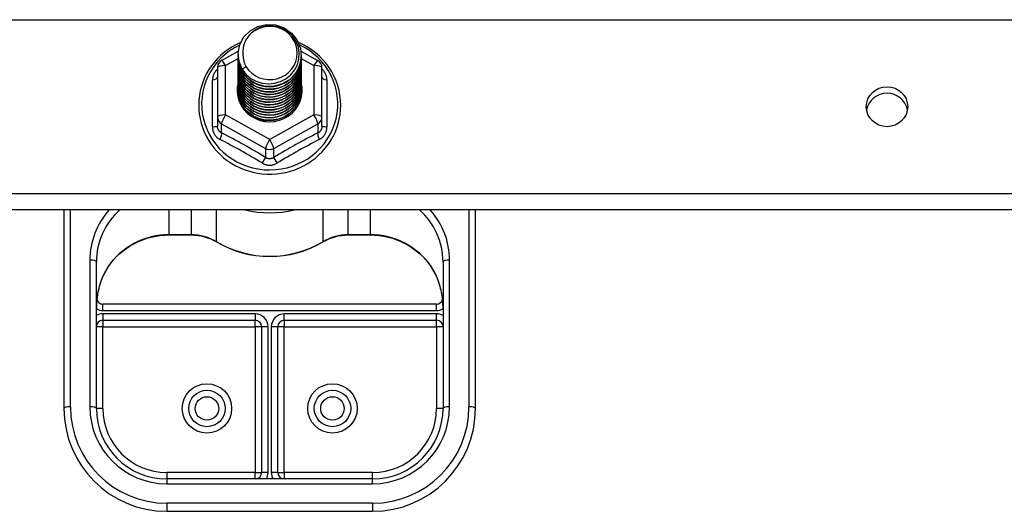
# Model space of a CAD drawing. Header units: inches. Extents: x 48.1 to 120.1, y 31.5 to 55.7.
# Tile 25 of 82: x 69.3 to 74.1, y 44.7 to 47.1. Entities that reach past the tile are written whole.
import ezdxf

# ---------------------------------------------------------------- set-up
doc = ezdxf.new("R2010")
doc.units = ezdxf.units.IN
doc.header["$MEASUREMENT"] = 0
doc.layers.add('Visible Edges(ANSI)', color=7, linetype='Continuous', lineweight=25)
doc.layers.add('Visible Tangent Edges(ANSI)', color=7, linetype='Continuous', lineweight=25)

msp = doc.modelspace()

# ---------------------------------------------------------------- linework, layer by layer
at = {"layer": 'Visible Edges(ANSI)'}
for p, q in [((70.3201, 46.9113), (70.401, 46.9565)), ((70.4003, 46.9415), (70.4003, 46.9419)), ((70.7058, 46.9569), (70.7876, 46.9113)), ((70.4003, 46.9289), (70.4003, 46.9293)), ((70.4003, 46.9164), (70.4003, 46.9168)), ((70.4003, 46.9038), (70.4003, 46.9043)), ((70.7074, 46.9352), (70.7074, 46.9356)), ((70.7074, 46.9227), (70.7074, 46.9231)), ((70.7074, 46.9101), (70.7074, 46.9105)), ((70.7074, 46.8976), (70.7074, 46.898)), ((70.2999, 46.8769), (70.2999, 46.6373)), ((70.4003, 46.8913), (70.4003, 46.8917)), ((70.4003, 46.8788), (70.4003, 46.8792)), ((70.4003, 46.8662), (70.4003, 46.8666)), ((70.4003, 46.8537), (70.4003, 46.8541)), ((70.7074, 46.885), (70.7074, 46.8854)), ((70.7074, 46.8725), (70.7074, 46.8729)), ((70.7074, 46.86), (70.7074, 46.8604)), ((70.7074, 46.8474), (70.7074, 46.8478)), ((70.8078, 46.6373), (70.8078, 46.8769)), ((70.4003, 46.8412), (70.4003, 46.8416)), ((70.4003, 46.8286), (70.4003, 46.829)), ((70.4003, 46.8161), (70.4003, 46.8165)), ((70.4003, 46.8035), (70.4003, 46.8039)), ((70.7074, 46.8349), (70.7074, 46.8353)), ((70.7074, 46.8223), (70.7074, 46.8228)), ((70.7074, 46.8098), (70.7074, 46.8102)), ((70.7074, 46.7973), (70.7074, 46.7977)), ((70.4003, 46.791), (70.4003, 46.7914)), ((70.4003, 46.7785), (70.4003, 46.7789)), ((70.4003, 46.7659), (70.4003, 46.7663)), ((70.7074, 46.7847), (70.7074, 46.7851)), ((70.7074, 46.7722), (70.7074, 46.7726)), ((70.2999, 46.6373), (70.2999, 46.5925)), ((70.5351, 46.6214), (70.5341, 46.6158)), ((70.8078, 46.5925), (70.8078, 46.6373)), ((118.5538, 46.1854), (64.5538, 46.1854)), ((69.5538, 46.1854), (69.5538, 45.22)), ((71.5538, 45.22), (71.5538, 46.1854)), ((70.0656, 46.0635), (70.1717, 46.0635)), ((70.9359, 46.0635), (71.042, 46.0635)), ((69.7113, 45.22), (69.7113, 45.9332)), ((71.3963, 45.9332), (71.3963, 45.22)), ((71.3649, 45.7274), (69.7428, 45.7274)), ((69.7428, 45.6486), (70.483, 45.6486)), ((70.5145, 45.6171), (70.5145, 44.909)), ((70.5932, 44.909), (70.5932, 45.6171)), ((70.6247, 45.6486), (71.3649, 45.6486)), ((71.0538, 44.8775), (70.0538, 44.8775)), ((70.0538, 44.72), (71.0538, 44.72))]:
    msp.add_line(p, q, dxfattribs=at)
at = {"layer": 'Visible Edges(ANSI)', "flags": 128}
for points in [[(70.4212, 46.8681), (70.4048, 46.9067), (70.4004, 46.9482), (70.4085, 46.9891), (70.4283, 47.0262), (70.4584, 47.0564), (70.4961, 47.0771), (70.5385, 47.0867), (70.5821, 47.0843), (70.6235, 47.0701), (70.6592, 47.0452), (70.6864, 47.0116), (70.7029, 46.9718), (70.7072, 46.9292), (70.6992, 46.8871), (70.6794, 46.8489), (70.6494, 46.8176), (70.6117, 46.7957), (70.5693, 46.7849), (70.5256, 46.7861), (70.4843, 46.7992), (70.4485, 46.8229), (70.4213, 46.8554), (70.4048, 46.8939), (70.4004, 46.9354)], [(70.4398, 46.8435), (70.4626, 46.8247), (70.4887, 46.8105), (70.5173, 46.8016), (70.5472, 46.7984), (70.5771, 46.801), (70.606, 46.8093), (70.6326, 46.8231), (70.6558, 46.8418), (70.6746, 46.8646), (70.6883, 46.8907), (70.6961, 46.919), (70.6978, 46.9482), (70.6933, 46.9771), (70.6826, 47.0045), (70.6663, 47.0291), (70.6451, 47.0498), (70.6198, 47.0657), (70.5917, 47.076), (70.5619, 47.0802), (70.532, 47.0782), (70.5033, 47.0699), (70.4773, 47.0557), (70.4551, 47.0364), (70.438, 47.0128)], [(70.4124, 46.9989), (70.3917, 46.989), (70.3716, 46.9778), (70.3524, 46.9654), (70.3341, 46.9517), (70.3168, 46.9369), (70.3005, 46.9209), (70.2854, 46.904), (70.2715, 46.8861), (70.2588, 46.8673), (70.2474, 46.8477), (70.2375, 46.8274), (70.2289, 46.8065), (70.2218, 46.7852), (70.2162, 46.7633), (70.2122, 46.7412), (70.2097, 46.7189), (70.2087, 46.6964), (70.2093, 46.6739), (70.2114, 46.6515), (70.2151, 46.6293), (70.2203, 46.6074), (70.227, 46.5859), (70.2352, 46.5649), (70.2448, 46.5445), (70.2559, 46.5247), (70.2682, 46.5057), (70.2818, 46.4876), (70.2967, 46.4704), (70.3127, 46.4542), (70.3297, 46.4391), (70.3478, 46.4251), (70.3668, 46.4124), (70.3866, 46.4009), (70.4072, 46.3907), (70.4284, 46.3819), (70.4502, 46.3744), (70.4724, 46.3684), (70.495, 46.3639), (70.5179, 46.3608), (70.5409, 46.3592), (70.5639, 46.3591), (70.587, 46.3605), (70.6098, 46.3634), (70.6325, 46.3678), (70.6547, 46.3736), (70.6766, 46.3808), (70.6979, 46.3895), (70.7185, 46.3995), (70.7384, 46.4109), (70.7575, 46.4235), (70.7757, 46.4373), (70.7929, 46.4523), (70.8091, 46.4683), (70.8241, 46.4854), (70.8378, 46.5034), (70.8504, 46.5223), (70.8615, 46.542), (70.8713, 46.5623), (70.8797, 46.5833), (70.8866, 46.6047), (70.892, 46.6266), (70.8959, 46.6488), (70.8982, 46.6711), (70.899, 46.6936)], [(70.438, 47.0128), (70.4367, 47.0103), (70.4355, 47.0077), (70.4343, 47.0052), (70.4332, 47.0026), (70.4322, 47), (70.4312, 46.9973), (70.4303, 46.9947), (70.4294, 46.992), (70.4286, 46.9893), (70.4279, 46.9866), (70.4272, 46.9838), (70.4266, 46.9811), (70.426, 46.9783), (70.4255, 46.9756), (70.4251, 46.9728), (70.4247, 46.97), (70.4244, 46.9672), (70.4242, 46.9644), (70.424, 46.9616), (70.4239, 46.9588), (70.4238, 46.956), (70.4239, 46.9532), (70.424, 46.9504), (70.4241, 46.9476)], [(70.899, 46.6936), (70.8981, 46.7178), (70.8954, 46.7419), (70.8909, 46.7658), (70.8846, 46.7892), (70.8766, 46.8122), (70.8669, 46.8345), (70.8556, 46.8561), (70.8427, 46.8768), (70.8283, 46.8965), (70.8124, 46.9152), (70.7953, 46.9327), (70.7768, 46.949), (70.7573, 46.964), (70.7366, 46.9775), (70.715, 46.9895), (70.6926, 47)], [(70.4003, 46.9415), (70.4004, 46.937), (70.4006, 46.9325), (70.4009, 46.928), (70.4014, 46.9236), (70.4021, 46.9192), (70.4029, 46.9147), (70.4038, 46.9104), (70.4049, 46.906), (70.4061, 46.9017), (70.4074, 46.8974), (70.4089, 46.8931), (70.4105, 46.8889), (70.4123, 46.8848), (70.4141, 46.8807), (70.4162, 46.8766), (70.4183, 46.8727), (70.4206, 46.8688), (70.423, 46.8649), (70.4255, 46.8611), (70.4281, 46.8574), (70.4309, 46.8538), (70.4337, 46.8503), (70.4367, 46.8468), (70.4398, 46.8435)], [(70.4241, 46.9476), (70.424, 46.9448), (70.4239, 46.942), (70.4239, 46.9392), (70.424, 46.9364), (70.4241, 46.9336), (70.4243, 46.9308), (70.4245, 46.928), (70.4248, 46.9252), (70.4252, 46.9225), (70.4257, 46.9197), (70.4262, 46.9169), (70.4267, 46.9142), (70.4274, 46.9114), (70.4281, 46.9087), (70.4288, 46.906), (70.4296, 46.9033), (70.4305, 46.9006), (70.4315, 46.898), (70.4325, 46.8953), (70.4335, 46.8927), (70.4346, 46.8901), (70.4358, 46.8876), (70.437, 46.885), (70.4383, 46.8825)], [(70.4003, 46.9289), (70.4016, 46.9098), (70.4055, 46.891), (70.412, 46.8729), (70.4209, 46.8557), (70.432, 46.8398), (70.4453, 46.8255), (70.4604, 46.813), (70.4771, 46.8024), (70.4951, 46.7941), (70.5141, 46.7881), (70.5338, 46.7846), (70.5538, 46.7836), (70.5739, 46.7851), (70.5936, 46.7892), (70.6126, 46.7957), (70.6306, 46.8045), (70.6473, 46.8156), (70.6624, 46.8286), (70.6756, 46.8435), (70.6868, 46.8599), (70.6957, 46.8776), (70.7021, 46.8962), (70.7061, 46.9155), (70.7074, 46.9352)], [(70.4003, 46.9164), (70.4016, 46.8973), (70.4055, 46.8785), (70.412, 46.8603), (70.4209, 46.8432), (70.432, 46.8273), (70.4453, 46.813), (70.4604, 46.8004), (70.4771, 46.7899), (70.4951, 46.7816), (70.5141, 46.7756), (70.5338, 46.772), (70.5538, 46.771), (70.5739, 46.7726), (70.5936, 46.7766), (70.6126, 46.7831), (70.6306, 46.792), (70.6473, 46.803), (70.6624, 46.8161), (70.6756, 46.831), (70.6868, 46.8474), (70.6957, 46.865), (70.7021, 46.8837), (70.7061, 46.903), (70.7074, 46.9227)], [(70.4003, 46.9038), (70.4016, 46.8847), (70.4055, 46.8659), (70.412, 46.8478), (70.4209, 46.8306), (70.432, 46.8148), (70.4453, 46.8004), (70.4604, 46.7879), (70.4771, 46.7773), (70.4951, 46.769), (70.5141, 46.763), (70.5338, 46.7595), (70.5538, 46.7585), (70.5739, 46.76), (70.5936, 46.7641), (70.6126, 46.7706), (70.6306, 46.7794), (70.6473, 46.7905), (70.6624, 46.8036), (70.6756, 46.8184), (70.6868, 46.8348), (70.6957, 46.8525), (70.7021, 46.8712), (70.7061, 46.8905), (70.7074, 46.9101)], [(70.4003, 46.8913), (70.4016, 46.8722), (70.4055, 46.8534), (70.412, 46.8353), (70.4209, 46.8181), (70.432, 46.8022), (70.4453, 46.7879), (70.4604, 46.7753), (70.4771, 46.7648), (70.4951, 46.7565), (70.5141, 46.7505), (70.5338, 46.747), (70.5538, 46.746), (70.5739, 46.7475), (70.5936, 46.7515), (70.6126, 46.758), (70.6306, 46.7669), (70.6473, 46.778), (70.6624, 46.791), (70.6756, 46.8059), (70.6868, 46.8223), (70.6957, 46.84), (70.7021, 46.8586), (70.7061, 46.8779), (70.7074, 46.8976)], [(70.7072, 46.9291), (70.7067, 46.9089), (70.7034, 46.889), (70.6974, 46.8697), (70.6888, 46.8513), (70.6778, 46.8342), (70.6645, 46.8187), (70.6493, 46.805), (70.6323, 46.7934), (70.614, 46.7841), (70.5945, 46.7773), (70.5743, 46.773), (70.5537, 46.7715), (70.5332, 46.7725), (70.513, 46.7763), (70.4935, 46.7826), (70.4752, 46.7913), (70.4582, 46.8024), (70.443, 46.8156), (70.4298, 46.8306), (70.4188, 46.8471), (70.4102, 46.865), (70.4042, 46.8838), (70.4009, 46.9032), (70.4004, 46.9229)], [(70.7072, 46.9166), (70.7067, 46.8964), (70.7034, 46.8765), (70.6974, 46.8571), (70.6888, 46.8388), (70.6778, 46.8216), (70.6645, 46.8061), (70.6493, 46.7924), (70.6323, 46.7809), (70.614, 46.7716), (70.5945, 46.7648), (70.5743, 46.7605), (70.5537, 46.7589), (70.5332, 46.76), (70.513, 46.7637), (70.4935, 46.77), (70.4752, 46.7788), (70.4582, 46.7899), (70.443, 46.803), (70.4298, 46.818), (70.4188, 46.8346), (70.4102, 46.8525), (70.4042, 46.8713), (70.4009, 46.8907), (70.4004, 46.9103)], [(70.7072, 46.904), (70.7067, 46.8839), (70.7034, 46.8639), (70.6974, 46.8446), (70.6888, 46.8262), (70.6778, 46.8091), (70.6645, 46.7936), (70.6493, 46.7799), (70.6323, 46.7683), (70.614, 46.759), (70.5945, 46.7522), (70.5743, 46.748), (70.5537, 46.7464), (70.5332, 46.7475), (70.513, 46.7512), (70.4935, 46.7575), (70.4752, 46.7663), (70.4582, 46.7773), (70.443, 46.7905), (70.4298, 46.8055), (70.4188, 46.8221), (70.4102, 46.8399), (70.4042, 46.8587), (70.4009, 46.8781), (70.4004, 46.8978)], [(70.4003, 46.8788), (70.4016, 46.8596), (70.4055, 46.8409), (70.412, 46.8227), (70.4209, 46.8056), (70.432, 46.7897), (70.4453, 46.7753), (70.4604, 46.7628), (70.4771, 46.7523), (70.4951, 46.7439), (70.5141, 46.738), (70.5338, 46.7344), (70.5538, 46.7334), (70.5739, 46.735), (70.5936, 46.739), (70.6126, 46.7455), (70.6306, 46.7544), (70.6473, 46.7654), (70.6624, 46.7785), (70.6756, 46.7933), (70.6868, 46.8098), (70.6957, 46.8274), (70.7021, 46.8461), (70.7061, 46.8654), (70.7074, 46.885)], [(70.4003, 46.8662), (70.4016, 46.8471), (70.4055, 46.8283), (70.412, 46.8102), (70.4209, 46.793), (70.432, 46.7771), (70.4453, 46.7628), (70.4604, 46.7503), (70.4771, 46.7397), (70.4951, 46.7314), (70.5141, 46.7254), (70.5338, 46.7219), (70.5538, 46.7209), (70.5739, 46.7224), (70.5936, 46.7265), (70.6126, 46.733), (70.6306, 46.7418), (70.6473, 46.7529), (70.6624, 46.7659), (70.6756, 46.7808), (70.6868, 46.7972), (70.6957, 46.8149), (70.7021, 46.8335), (70.7061, 46.8529), (70.7074, 46.8725)], [(70.4003, 46.8537), (70.4016, 46.8346), (70.4055, 46.8158), (70.412, 46.7977), (70.4209, 46.7805), (70.432, 46.7646), (70.4453, 46.7503), (70.4604, 46.7377), (70.4771, 46.7272), (70.4951, 46.7189), (70.5141, 46.7129), (70.5338, 46.7094), (70.5538, 46.7083), (70.5739, 46.7099), (70.5936, 46.7139), (70.6126, 46.7204), (70.6306, 46.7293), (70.6473, 46.7403), (70.6624, 46.7534), (70.6756, 46.7683), (70.6868, 46.7847), (70.6957, 46.8024), (70.7021, 46.821), (70.7061, 46.8403), (70.7074, 46.86)], [(70.4003, 46.8412), (70.4016, 46.822), (70.4055, 46.8032), (70.412, 46.7851), (70.4209, 46.768), (70.432, 46.7521), (70.4453, 46.7377), (70.4604, 46.7252), (70.4771, 46.7147), (70.4951, 46.7063), (70.5141, 46.7003), (70.5338, 46.6968), (70.5538, 46.6958), (70.5739, 46.6973), (70.5936, 46.7014), (70.6126, 46.7079), (70.6306, 46.7167), (70.6473, 46.7278), (70.6624, 46.7409), (70.6756, 46.7557), (70.6868, 46.7721), (70.6957, 46.7898), (70.7021, 46.8085), (70.7061, 46.8278), (70.7074, 46.8474)], [(70.7072, 46.8915), (70.7067, 46.8713), (70.7034, 46.8514), (70.6974, 46.8321), (70.6888, 46.8137), (70.6778, 46.7966), (70.6645, 46.781), (70.6493, 46.7674), (70.6323, 46.7558), (70.614, 46.7465), (70.5945, 46.7397), (70.5743, 46.7354), (70.5537, 46.7338), (70.5332, 46.7349), (70.513, 46.7386), (70.4935, 46.745), (70.4752, 46.7537), (70.4582, 46.7648), (70.443, 46.7779), (70.4298, 46.7929), (70.4188, 46.8095), (70.4102, 46.8274), (70.4042, 46.8462), (70.4009, 46.8656), (70.4004, 46.8852)], [(70.7072, 46.879), (70.7067, 46.8588), (70.7034, 46.8388), (70.6974, 46.8195), (70.6888, 46.8011), (70.6778, 46.784), (70.6645, 46.7685), (70.6493, 46.7548), (70.6323, 46.7432), (70.614, 46.734), (70.5945, 46.7271), (70.5743, 46.7229), (70.5537, 46.7213), (70.5332, 46.7224), (70.513, 46.7261), (70.4935, 46.7324), (70.4752, 46.7412), (70.4582, 46.7522), (70.443, 46.7654), (70.4298, 46.7804), (70.4188, 46.797), (70.4102, 46.8148), (70.4042, 46.8336), (70.4009, 46.8531), (70.4004, 46.8727)], [(70.7072, 46.8664), (70.7067, 46.8462), (70.7034, 46.8263), (70.6974, 46.807), (70.6888, 46.7886), (70.6778, 46.7715), (70.6645, 46.756), (70.6493, 46.7423), (70.6323, 46.7307), (70.614, 46.7214), (70.5945, 46.7146), (70.5743, 46.7104), (70.5537, 46.7088), (70.5332, 46.7098), (70.513, 46.7136), (70.4935, 46.7199), (70.4752, 46.7286), (70.4582, 46.7397), (70.443, 46.7529), (70.4298, 46.7679), (70.4188, 46.7845), (70.4102, 46.8023), (70.4042, 46.8211), (70.4009, 46.8405), (70.4004, 46.8602)], [(70.7072, 46.8539), (70.7067, 46.8337), (70.7034, 46.8138), (70.6974, 46.7944), (70.6888, 46.7761), (70.6778, 46.759), (70.6645, 46.7434), (70.6493, 46.7297), (70.6323, 46.7182), (70.614, 46.7089), (70.5945, 46.7021), (70.5743, 46.6978), (70.5537, 46.6962), (70.5332, 46.6973), (70.513, 46.701), (70.4935, 46.7073), (70.4752, 46.7161), (70.4582, 46.7272), (70.443, 46.7403), (70.4298, 46.7553), (70.4188, 46.7719), (70.4102, 46.7898), (70.4042, 46.8086), (70.4009, 46.828), (70.4004, 46.8476)], [(70.4383, 46.8825), (70.4376, 46.8819), (70.4369, 46.8813), (70.4362, 46.8807), (70.4355, 46.8801), (70.4348, 46.8795), (70.434, 46.8789), (70.4333, 46.8783), (70.4326, 46.8777), (70.4319, 46.8771), (70.4312, 46.8765), (70.4305, 46.8759), (70.4298, 46.8753), (70.429, 46.8747), (70.4283, 46.8741), (70.4276, 46.8735), (70.4269, 46.8729), (70.4262, 46.8723), (70.4255, 46.8717), (70.4248, 46.8711), (70.424, 46.8705), (70.4233, 46.8699), (70.4226, 46.8693), (70.4219, 46.8687), (70.4212, 46.8681)], [(70.4003, 46.8286), (70.4016, 46.8095), (70.4055, 46.7907), (70.412, 46.7726), (70.4209, 46.7554), (70.432, 46.7395), (70.4453, 46.7252), (70.4604, 46.7126), (70.4771, 46.7021), (70.4951, 46.6938), (70.5141, 46.6878), (70.5338, 46.6843), (70.5538, 46.6833), (70.5739, 46.6848), (70.5936, 46.6889), (70.6126, 46.6954), (70.6306, 46.7042), (70.6473, 46.7153), (70.6624, 46.7283), (70.6756, 46.7432), (70.6868, 46.7596), (70.6957, 46.7773), (70.7021, 46.7959), (70.7061, 46.8152), (70.7074, 46.8349)], [(70.4003, 46.8161), (70.4016, 46.797), (70.4055, 46.7782), (70.412, 46.76), (70.4209, 46.7429), (70.432, 46.727), (70.4453, 46.7127), (70.4604, 46.7001), (70.4771, 46.6896), (70.4951, 46.6813), (70.5141, 46.6753), (70.5338, 46.6717), (70.5538, 46.6707), (70.5739, 46.6723), (70.5936, 46.6763), (70.6126, 46.6828), (70.6306, 46.6917), (70.6473, 46.7027), (70.6624, 46.7158), (70.6756, 46.7306), (70.6868, 46.7471), (70.6957, 46.7647), (70.7021, 46.7834), (70.7061, 46.8027), (70.7074, 46.8223)], [(70.4003, 46.8035), (70.4016, 46.7844), (70.4055, 46.7656), (70.412, 46.7475), (70.4209, 46.7303), (70.432, 46.7145), (70.4453, 46.7001), (70.4604, 46.6876), (70.4771, 46.677), (70.4951, 46.6687), (70.5141, 46.6627), (70.5338, 46.6592), (70.5538, 46.6582), (70.5739, 46.6597), (70.5936, 46.6638), (70.6126, 46.6703), (70.6306, 46.6791), (70.6473, 46.6902), (70.6624, 46.7032), (70.6756, 46.7181), (70.6868, 46.7345), (70.6957, 46.7522), (70.7021, 46.7709), (70.7061, 46.7902), (70.7074, 46.8098)], [(70.7072, 46.8414), (70.7067, 46.8212), (70.7034, 46.8012), (70.6974, 46.7819), (70.6888, 46.7635), (70.6778, 46.7464), (70.6645, 46.7309), (70.6493, 46.7172), (70.6323, 46.7056), (70.614, 46.6963), (70.5945, 46.6895), (70.5743, 46.6853), (70.5537, 46.6837), (70.5332, 46.6848), (70.513, 46.6885), (70.4935, 46.6948), (70.4752, 46.7036), (70.4582, 46.7146), (70.443, 46.7278), (70.4298, 46.7428), (70.4188, 46.7594), (70.4102, 46.7772), (70.4042, 46.796), (70.4009, 46.8154), (70.4004, 46.8351)], [(70.7072, 46.8288), (70.7067, 46.8086), (70.7034, 46.7887), (70.6974, 46.7694), (70.6888, 46.751), (70.6778, 46.7339), (70.6645, 46.7183), (70.6493, 46.7047), (70.6323, 46.6931), (70.614, 46.6838), (70.5945, 46.677), (70.5743, 46.6727), (70.5537, 46.6711), (70.5332, 46.6722), (70.513, 46.676), (70.4935, 46.6823), (70.4752, 46.691), (70.4582, 46.7021), (70.443, 46.7152), (70.4298, 46.7303), (70.4188, 46.7468), (70.4102, 46.7647), (70.4042, 46.7835), (70.4009, 46.8029), (70.4004, 46.8225)], [(70.7072, 46.8163), (70.7067, 46.7961), (70.7034, 46.7762), (70.6974, 46.7568), (70.6888, 46.7384), (70.6778, 46.7213), (70.6645, 46.7058), (70.6493, 46.6921), (70.6323, 46.6805), (70.614, 46.6713), (70.5945, 46.6644), (70.5743, 46.6602), (70.5537, 46.6586), (70.5332, 46.6597), (70.513, 46.6634), (70.4935, 46.6697), (70.4752, 46.6785), (70.4582, 46.6896), (70.443, 46.7027), (70.4298, 46.7177), (70.4188, 46.7343), (70.4102, 46.7522), (70.4042, 46.771), (70.4009, 46.7904), (70.4004, 46.81)], [(70.7072, 46.8037), (70.7067, 46.7836), (70.7034, 46.7636), (70.6974, 46.7443), (70.6888, 46.7259), (70.6778, 46.7088), (70.6645, 46.6933), (70.6493, 46.6796), (70.6323, 46.668), (70.614, 46.6587), (70.5945, 46.6519), (70.5743, 46.6477), (70.5537, 46.6461), (70.5332, 46.6471), (70.513, 46.6509), (70.4935, 46.6572), (70.4752, 46.6659), (70.4582, 46.677), (70.443, 46.6902), (70.4298, 46.7052), (70.4188, 46.7218), (70.4102, 46.7396), (70.4042, 46.7584), (70.4009, 46.7778), (70.4004, 46.7975)], [(70.4003, 46.791), (70.4016, 46.7719), (70.4055, 46.7531), (70.412, 46.735), (70.4209, 46.7178), (70.432, 46.7019), (70.4453, 46.6876), (70.4604, 46.675), (70.4771, 46.6645), (70.4951, 46.6562), (70.5141, 46.6502), (70.5338, 46.6467), (70.5538, 46.6457), (70.5739, 46.6472), (70.5936, 46.6512), (70.6126, 46.6577), (70.6306, 46.6666), (70.6473, 46.6776), (70.6624, 46.6907), (70.6756, 46.7056), (70.6868, 46.722), (70.6957, 46.7397), (70.7021, 46.7583), (70.7061, 46.7776), (70.7074, 46.7973)], [(70.4003, 46.7785), (70.4016, 46.7593), (70.4055, 46.7406), (70.412, 46.7224), (70.4209, 46.7053), (70.432, 46.6894), (70.4453, 46.675), (70.4604, 46.6625), (70.4771, 46.652), (70.4951, 46.6436), (70.5141, 46.6377), (70.5338, 46.6341), (70.5538, 46.6331), (70.5739, 46.6346), (70.5936, 46.6387), (70.6126, 46.6452), (70.6306, 46.6541), (70.6473, 46.6651), (70.6624, 46.6782), (70.6756, 46.693), (70.6868, 46.7094), (70.6957, 46.7271), (70.7021, 46.7458), (70.7061, 46.7651), (70.7074, 46.7847)], [(70.4003, 46.7659), (70.4016, 46.7468), (70.4055, 46.728), (70.412, 46.7099), (70.4209, 46.6927), (70.432, 46.6768), (70.4453, 46.6625), (70.4604, 46.65), (70.4771, 46.6394), (70.4951, 46.6311), (70.5141, 46.6251), (70.5338, 46.6216), (70.5538, 46.6206), (70.5739, 46.6221), (70.5936, 46.6262), (70.6126, 46.6327), (70.6306, 46.6415), (70.6473, 46.6526), (70.6624, 46.6656), (70.6756, 46.6805), (70.6868, 46.6969), (70.6957, 46.7146), (70.7021, 46.7332), (70.7061, 46.7525), (70.7074, 46.7722)], [(70.7072, 46.7912), (70.7067, 46.771), (70.7034, 46.7511), (70.6974, 46.7317), (70.6888, 46.7134), (70.6778, 46.6963), (70.6645, 46.6807), (70.6493, 46.6671), (70.6323, 46.6555), (70.614, 46.6462), (70.5945, 46.6394), (70.5743, 46.6351), (70.5537, 46.6335), (70.5332, 46.6346), (70.513, 46.6383), (70.4935, 46.6446), (70.4752, 46.6534), (70.4582, 46.6645), (70.443, 46.6776), (70.4298, 46.6926), (70.4188, 46.7092), (70.4102, 46.7271), (70.4042, 46.7459), (70.4009, 46.7653), (70.4004, 46.7849)], [(70.7072, 46.7787), (70.7067, 46.7585), (70.7034, 46.7385), (70.6974, 46.7192), (70.6888, 46.7008), (70.6778, 46.6837), (70.6645, 46.6682), (70.6493, 46.6545), (70.6323, 46.6429), (70.614, 46.6336), (70.5945, 46.6268), (70.5743, 46.6226), (70.5537, 46.621), (70.5332, 46.6221), (70.513, 46.6258), (70.4935, 46.6321), (70.4752, 46.6409), (70.4582, 46.6519), (70.443, 46.6651), (70.4298, 46.6801), (70.4188, 46.6967), (70.4102, 46.7145), (70.4042, 46.7333), (70.4009, 46.7527), (70.4004, 46.7724)], [(70.5341, 46.6158), (70.5272, 46.6169), (70.5203, 46.6184), (70.5136, 46.6201), (70.5069, 46.6221), (70.5003, 46.6243), (70.4939, 46.6269), (70.4876, 46.6297), (70.4814, 46.6329), (70.4753, 46.6363), (70.4694, 46.6399), (70.4637, 46.6438), (70.4582, 46.6479), (70.4529, 46.6523), (70.4478, 46.6569), (70.443, 46.6617), (70.4383, 46.6667), (70.4339, 46.6719), (70.4298, 46.6774), (70.4259, 46.683), (70.4223, 46.6887), (70.4189, 46.6946), (70.4159, 46.7006), (70.4131, 46.7068), (70.4106, 46.7131)], [(69.7689, 45.9086), (69.7814, 45.9259), (69.7951, 45.9425), (69.8098, 45.9582), (69.8254, 45.973), (69.842, 45.9869), (69.8595, 45.9997), (69.8777, 46.0115), (69.8967, 46.0222), (69.9164, 46.0317), (69.9366, 46.0401), (69.9573, 46.0472), (69.9785, 46.053), (70, 46.0576), (70.0217, 46.0609), (70.0436, 46.0629), (70.0656, 46.0635)], [(70.1717, 46.0635), (70.1881, 46.063), (70.2044, 46.0613), (70.2205, 46.0586), (70.2364, 46.0548), (70.252, 46.05), (70.2672, 46.0441), (70.2819, 46.0373), (70.2961, 46.0295)], [(70.8116, 46.0295), (70.8258, 46.0373), (70.8405, 46.0441), (70.8557, 46.05), (70.8713, 46.0548), (70.8871, 46.0586), (70.9033, 46.0613), (70.9196, 46.063), (70.9359, 46.0635)], [(71.042, 46.0635), (71.064, 46.0629), (71.0859, 46.0609), (71.1077, 46.0576), (71.1292, 46.053), (71.1503, 46.0472), (71.1711, 46.0401), (71.1913, 46.0317), (71.2109, 46.0222), (71.2299, 46.0115), (71.2482, 45.9997), (71.2656, 45.9869), (71.2822, 45.973), (71.2979, 45.9582), (71.3126, 45.9425), (71.3262, 45.9259), (71.3388, 45.9086)], [(70.2961, 46.0295), (70.3256, 46.0132), (70.3561, 45.999), (70.3876, 45.9868), (70.4199, 45.9768), (70.4528, 45.969), (70.4862, 45.9633), (70.52, 45.96), (70.5538, 45.9588), (70.5877, 45.96), (70.6214, 45.9633), (70.6548, 45.969), (70.6877, 45.9768), (70.72, 45.9868), (70.7515, 45.999), (70.7821, 46.0132), (70.8116, 46.0295)], [(69.7689, 45.9086), (69.762, 45.8978), (69.7554, 45.8865), (69.7436, 45.8628), (69.7337, 45.838), (69.7256, 45.8124), (69.7193, 45.7862), (69.7148, 45.7596), (69.7122, 45.7327), (69.7113, 45.7059)], [(71.3963, 45.7059), (71.3955, 45.7327), (71.3928, 45.7596), (71.3883, 45.7862), (71.3821, 45.8124), (71.374, 45.838), (71.364, 45.8628), (71.3522, 45.8865), (71.3457, 45.8978), (71.3388, 45.9086)]]:
    msp.add_lwpolyline(points, dxfattribs=at)
at = {"layer": 'Visible Edges(ANSI)'}
for centre in [(70.2487, 45.22), (70.8589, 45.22)]:
    msp.add_circle(centre, 0.0886, dxfattribs=at)
for centre, radius, start, end in [((70.3393, 46.8769), 0.0394, 119.1745, 180), ((70.7684, 46.8769), 0.0394, 0, 60.8255), ((69.7428, 45.7589), 0.0315, 201.1481, 270), ((71.3649, 45.7589), 0.0315, 270, 338.8519), ((69.7428, 45.6171), 0.0315, 90, 180), ((70.483, 45.6171), 0.0315, 0, 90), ((70.6247, 45.6171), 0.0315, 90, 180), ((71.3649, 45.6171), 0.0315, 0, 90), ((70.0538, 45.22), 0.5, 180, 270), ((70.0538, 45.22), 0.3425, 180, 270), ((71.0538, 45.22), 0.3425, 270, 0), ((71.0538, 45.22), 0.5, 270, 0), ((70.483, 44.909), 0.0315, 270, 0), ((70.6247, 44.909), 0.0315, 180, 270)]:
    msp.add_arc(centre, radius, start, end, dxfattribs=at)
for centre, major_axis, start_param, end_param in [((70.5538, 46.9479), (0.1339, 0), 3.671471, 8.899926), ((70.5538, 46.9429), (0.1535, 0), 3.669461, 3.875388), ((70.5538, 46.7671), (-0.1585, 0), 6.033204, 9.676411), ((73.5538, 46.655), (0.1005, 0), 0.164597, 2.976995)]:
    msp.add_ellipse(centre, major_axis=major_axis, ratio=0.966998, start_param=start_param, end_param=end_param, dxfattribs=at)
msp.add_ellipse((73.5538, 46.6869), major_axis=(-0.1005, 0), ratio=0.966998, dxfattribs=at)
at = {"layer": 'Visible Tangent Edges(ANSI)'}
for p, q in [((64.5538, 47.1099), (118.5538, 47.1099)), ((70.3393, 46.8869), (70.4003, 46.921)), ((70.7074, 46.921), (70.7684, 46.8869)), ((70.3393, 46.6473), (70.3393, 46.8869)), ((70.7684, 46.8869), (70.7684, 46.6473)), ((70.2757, 46.5896), (70.2757, 46.8168)), ((70.832, 46.8168), (70.832, 46.5896)), ((70.5538, 46.5275), (70.3393, 46.6473)), ((70.7684, 46.6473), (70.5538, 46.5275)), ((70.3196, 46.6043), (70.5341, 46.4845)), ((70.3196, 46.5595), (70.3196, 46.6043)), ((70.5735, 46.4845), (70.7881, 46.6043)), ((70.7881, 46.6043), (70.7881, 46.5595)), ((70.5341, 46.4845), (70.5341, 46.4397)), ((70.5735, 46.4397), (70.5735, 46.4845)), ((118.5538, 46.2638), (64.5538, 46.2638)), ((69.5853, 45.228), (69.5853, 46.1854)), ((70.0656, 46.0646), (70.0656, 46.1854)), ((70.1717, 46.1854), (70.1717, 46.0646)), ((70.2957, 46.0306), (70.2957, 46.1854)), ((70.812, 46.1854), (70.812, 46.0306)), ((70.9359, 46.0646), (70.9359, 46.1854)), ((71.042, 46.1854), (71.042, 46.0646)), ((71.5223, 46.1854), (71.5223, 45.228)), ((70.0656, 46.0646), (70.0656, 46.0635)), ((70.1717, 46.0646), (70.0656, 46.0646)), ((70.1717, 46.0646), (70.1717, 46.0635)), ((70.9359, 46.0646), (70.9359, 46.0635)), ((71.042, 46.0646), (70.9359, 46.0646)), ((71.042, 46.0646), (71.042, 46.0635)), ((69.6798, 45.9412), (69.6798, 45.228)), ((71.4278, 45.228), (71.4278, 45.9412)), ((69.7428, 45.6959), (69.7428, 45.7274)), ((71.3649, 45.6959), (71.3649, 45.7274)), ((69.7428, 45.6959), (71.3649, 45.6959)), ((70.483, 45.6801), (69.7428, 45.6801)), ((69.7428, 45.6801), (69.7428, 45.6486)), ((70.483, 45.6801), (70.483, 45.6486)), ((70.6247, 45.6486), (70.6247, 45.6801)), ((71.3649, 45.6801), (70.6247, 45.6801)), ((71.3649, 45.6486), (71.3649, 45.6801)), ((69.7428, 45.6171), (69.7113, 45.6171)), ((69.7428, 45.6486), (69.7428, 45.6171)), ((69.7428, 45.6171), (70.483, 45.6171)), ((69.7428, 45.22), (69.7428, 45.6171)), ((70.483, 45.6171), (70.483, 45.6486)), ((70.483, 45.6171), (70.483, 44.909)), ((70.5145, 45.6171), (70.483, 45.6171)), ((70.546, 45.6171), (70.5145, 45.6171)), ((70.546, 44.909), (70.546, 45.6171)), ((70.5932, 45.6171), (70.5617, 45.6171)), ((70.5617, 45.6171), (70.5617, 44.909)), ((70.6247, 45.6171), (70.5932, 45.6171)), ((70.6247, 45.6486), (70.6247, 45.6171)), ((70.6247, 45.6171), (71.3649, 45.6171)), ((70.6247, 44.909), (70.6247, 45.6171)), ((71.3649, 45.6171), (71.3649, 45.6486)), ((71.3649, 45.6171), (71.3649, 45.22)), ((71.3963, 45.6171), (71.3649, 45.6171)), ((69.7428, 45.22), (69.7113, 45.22)), ((71.3963, 45.22), (71.3649, 45.22)), ((70.483, 44.909), (70.0538, 44.909)), ((70.0538, 44.909), (70.0538, 44.8775)), ((70.483, 44.8775), (70.483, 44.909)), ((70.483, 44.909), (70.5145, 44.909)), ((70.546, 44.909), (70.5145, 44.909)), ((70.5932, 44.909), (70.5617, 44.909)), ((70.5932, 44.909), (70.6247, 44.909)), ((71.0538, 44.909), (70.6247, 44.909)), ((70.6247, 44.909), (70.6247, 44.8775)), ((71.0538, 44.8775), (71.0538, 44.909)), ((70.0538, 44.8775), (70.0538, 44.854)), ((70.0538, 44.854), (71.0538, 44.854)), ((71.0538, 44.854), (71.0538, 44.8775)), ((71.0538, 44.7595), (70.0538, 44.7595)), ((70.0538, 44.7595), (70.0538, 44.72)), ((71.0538, 44.7595), (71.0538, 44.72))]:
    msp.add_line(p, q, dxfattribs=at)
at = {"layer": 'Visible Tangent Edges(ANSI)', "flags": 128}
for points in [[(70.2999, 46.8694), (70.298, 46.8676), (70.2962, 46.8658), (70.2945, 46.8639), (70.2928, 46.862), (70.2912, 46.86), (70.2896, 46.8579), (70.2882, 46.8558), (70.2868, 46.8537), (70.2854, 46.8516), (70.2842, 46.8494), (70.283, 46.8471), (70.2819, 46.8449), (70.2809, 46.8426), (70.28, 46.8403), (70.2792, 46.838), (70.2785, 46.8357), (70.2778, 46.8333), (70.2772, 46.831), (70.2768, 46.8286), (70.2764, 46.8262), (70.2761, 46.8238), (70.2758, 46.8215), (70.2757, 46.8191), (70.2757, 46.8168)], [(70.832, 46.8168), (70.832, 46.8191), (70.8318, 46.8215), (70.8316, 46.8238), (70.8313, 46.8262), (70.8309, 46.8286), (70.8304, 46.831), (70.8298, 46.8333), (70.8292, 46.8357), (70.8284, 46.838), (70.8276, 46.8403), (70.8267, 46.8426), (70.8257, 46.8449), (70.8246, 46.8471), (70.8235, 46.8494), (70.8222, 46.8516), (70.8209, 46.8537), (70.8195, 46.8558), (70.818, 46.8579), (70.8165, 46.86), (70.8149, 46.862), (70.8132, 46.8639), (70.8115, 46.8658), (70.8096, 46.8676), (70.8078, 46.8694)], [(70.2757, 46.5896), (70.2757, 46.5863), (70.2759, 46.583), (70.2763, 46.5798), (70.2768, 46.5766), (70.2774, 46.5734), (70.2782, 46.5702), (70.2791, 46.5671), (70.2802, 46.5641), (70.2813, 46.5611), (70.2827, 46.5582), (70.2841, 46.5553), (70.2857, 46.5525), (70.2874, 46.5498), (70.2892, 46.5472), (70.2911, 46.5447), (70.2932, 46.5423), (70.2953, 46.54), (70.2976, 46.5378), (70.3, 46.5357), (70.3024, 46.5337), (70.305, 46.5318), (70.3076, 46.5301), (70.3102, 46.5285), (70.313, 46.527)], [(70.3196, 46.5595), (70.3181, 46.5602), (70.3167, 46.561), (70.3153, 46.5618), (70.314, 46.5628), (70.3127, 46.5638), (70.3115, 46.5648), (70.3103, 46.5659), (70.3091, 46.5671), (70.3081, 46.5684), (70.307, 46.5697), (70.3061, 46.5711), (70.3052, 46.5725), (70.3043, 46.5739), (70.3036, 46.5755), (70.3029, 46.577), (70.3023, 46.5786), (70.3017, 46.5803), (70.3012, 46.5819), (70.3008, 46.5836), (70.3005, 46.5854), (70.3002, 46.5871), (70.3, 46.5889), (70.2999, 46.5907), (70.2999, 46.5925)], [(70.8078, 46.5925), (70.8077, 46.5907), (70.8076, 46.5889), (70.8074, 46.5871), (70.8072, 46.5854), (70.8068, 46.5836), (70.8064, 46.5819), (70.8059, 46.5803), (70.8054, 46.5786), (70.8048, 46.577), (70.8041, 46.5755), (70.8033, 46.5739), (70.8025, 46.5725), (70.8016, 46.5711), (70.8006, 46.5697), (70.7996, 46.5684), (70.7985, 46.5671), (70.7974, 46.5659), (70.7962, 46.5648), (70.795, 46.5638), (70.7937, 46.5628), (70.7923, 46.5618), (70.7909, 46.561), (70.7895, 46.5602), (70.7881, 46.5595)], [(70.7947, 46.527), (70.7974, 46.5285), (70.8001, 46.5301), (70.8027, 46.5318), (70.8052, 46.5337), (70.8077, 46.5357), (70.8101, 46.5378), (70.8123, 46.54), (70.8145, 46.5423), (70.8165, 46.5447), (70.8184, 46.5472), (70.8203, 46.5498), (70.822, 46.5525), (70.8235, 46.5553), (70.825, 46.5582), (70.8263, 46.5611), (70.8275, 46.5641), (70.8285, 46.5671), (70.8295, 46.5702), (70.8302, 46.5734), (70.8309, 46.5766), (70.8314, 46.5798), (70.8317, 46.583), (70.8319, 46.5863), (70.832, 46.5896)], [(70.5735, 46.4397), (70.572, 46.4388), (70.5705, 46.4379), (70.5689, 46.4371), (70.5673, 46.4364), (70.5657, 46.4358), (70.5641, 46.4352), (70.5624, 46.4347), (70.5607, 46.4344), (70.559, 46.4341), (70.5573, 46.4338), (70.5556, 46.4337), (70.5538, 46.4337), (70.5521, 46.4337), (70.5504, 46.4338), (70.5487, 46.4341), (70.547, 46.4344), (70.5453, 46.4347), (70.5436, 46.4352), (70.542, 46.4358), (70.5403, 46.4364), (70.5387, 46.4371), (70.5372, 46.4379), (70.5356, 46.4388), (70.5341, 46.4397)], [(70.5165, 46.4134), (70.5193, 46.4118), (70.5222, 46.4103), (70.5252, 46.4089), (70.5282, 46.4076), (70.5313, 46.4065), (70.5345, 46.4055), (70.5376, 46.4047), (70.5408, 46.404), (70.5441, 46.4035), (70.5473, 46.4031), (70.5506, 46.4029), (70.5539, 46.4028), (70.5571, 46.4029), (70.5604, 46.4031), (70.5637, 46.4035), (70.5669, 46.404), (70.5701, 46.4047), (70.5732, 46.4055), (70.5764, 46.4065), (70.5795, 46.4076), (70.5825, 46.4089), (70.5855, 46.4103), (70.5883, 46.4118), (70.5912, 46.4134)], [(69.7692, 45.9096), (69.7644, 45.9022), (69.7598, 45.8947), (69.7554, 45.887), (69.7512, 45.8791), (69.7472, 45.8711), (69.7435, 45.8629), (69.74, 45.8547), (69.7366, 45.8464), (69.7335, 45.838), (69.7306, 45.8295), (69.728, 45.8209), (69.7255, 45.8123), (69.7232, 45.8036), (69.7211, 45.7949), (69.7192, 45.7861), (69.7176, 45.7772), (69.7161, 45.7683), (69.7148, 45.7594), (69.7137, 45.7505), (69.7129, 45.7416), (69.7122, 45.7326), (69.7117, 45.7237), (69.7114, 45.7148), (69.7113, 45.7059)], [(71.3963, 45.7059), (71.3963, 45.7148), (71.396, 45.7237), (71.3955, 45.7326), (71.3948, 45.7416), (71.3939, 45.7505), (71.3928, 45.7594), (71.3916, 45.7683), (71.3901, 45.7772), (71.3884, 45.7861), (71.3865, 45.7949), (71.3845, 45.8036), (71.3822, 45.8123), (71.3797, 45.8209), (71.377, 45.8295), (71.3741, 45.838), (71.371, 45.8464), (71.3677, 45.8547), (71.3642, 45.8629), (71.3604, 45.8711), (71.3564, 45.8791), (71.3523, 45.887), (71.3479, 45.8947), (71.3433, 45.9022), (71.3385, 45.9096)]]:
    msp.add_lwpolyline(points, dxfattribs=at)
at = {"layer": 'Visible Tangent Edges(ANSI)'}
for centre, radius in [((70.2487, 45.22), 0.1201), ((70.8589, 45.22), 0.1201), ((70.2487, 45.22), 0.0571), ((70.8589, 45.22), 0.0571)]:
    msp.add_circle(centre, radius, dxfattribs=at)
for centre, radius, start, end in [((69.7428, 45.7589), 0.063, 240, 270), ((71.3649, 45.7589), 0.063, 270, 300), ((69.7428, 45.6171), 0.063, 90, 120), ((70.483, 45.6171), 0.063, 0, 90), ((70.6247, 45.6171), 0.063, 90, 180), ((71.3649, 45.6171), 0.063, 60, 90), ((70.0538, 45.228), 0.4685, 180, 270), ((70.0538, 45.228), 0.374, 180, 270), ((70.0538, 45.22), 0.311, 180, 270), ((71.0538, 45.228), 0.4685, 270, 0), ((71.0538, 45.228), 0.374, 270, 0), ((71.0538, 45.22), 0.311, 270, 0), ((70.483, 44.909), 0.063, 330, 0), ((70.6247, 44.909), 0.063, 180, 210)]:
    msp.add_arc(centre, radius, start, end, dxfattribs=at)
for centre, major_axis, ratio, start_param, end_param in [((70.5538, 46.6996), (0.3308, 0), 0.966998, 2.028566, 7.403327), ((70.3393, 46.8769), (-0.0192, 0.0344), 0.127392, 4.936728, 6.283185), ((70.7684, 46.8769), (0.0192, 0.0344), 0.127392, 0, 1.346458), ((70.3393, 46.8769), (-0.0394, 0), 0.254784, 4.712389, 6.283185), ((70.7684, 46.8769), (0.0394, 0), 0.254784, 0, 1.570796), ((70.2605, 46.8321), (0.0394, 0), 0.420933, 5.107073, 6.283185), ((70.8471, 46.8321), (-0.0394, 0), 0.420933, 0, 1.176113), ((70.3393, 46.6373), (-0.0394, 0), 0.254784, 4.712389, 6.283185), ((70.3393, 46.6373), (-0.0394, 0), 0.966998, 0, 1.047198), ((70.3393, 46.6373), (-0.0192, -0.0344), 0.127392, 4.48805, 6.058847), ((70.7684, 46.6373), (0.0394, 0), 0.254784, 0, 1.570796), ((70.7684, 46.6373), (0.0192, -0.0344), 0.127392, 0.224339, 1.795135), ((70.7684, 46.6373), (0.0394, 0), 0.966998, 5.235988, 6.283185), ((70.2605, 46.5925), (0.0394, 0), 0.080687, 5.107073, 6.283185), ((70.2999, 46.5265), (0.0178, 0.0351), 0.295528, 4.874003, 6.050115), ((70.4269, 46.323), (-0.6046, 0.361), 0.220649, 4.666525, 5.020223), ((70.6808, 46.323), (-0.6046, -0.361), 0.220649, 4.404555, 4.758253), ((70.8078, 46.5265), (-0.0178, 0.0351), 0.295528, 0.23307, 1.409183), ((70.8471, 46.5925), (-0.0394, 0), 0.080687, 0, 1.176113), ((70.4147, 46.3027), (0.5734, -0.3423), 0.220649, 1.524932, 1.878631), ((70.5538, 46.5175), (-0.0192, -0.0344), 0.127392, 4.48805, 6.058847), ((70.5538, 46.5175), (0.0192, -0.0344), 0.127392, 0.224339, 1.795135), ((70.6929, 46.3027), (0.5734, 0.3423), 0.220649, 1.262962, 1.61666), ((70.5538, 46.5175), (0.0394, 0), 0.966998, 4.18879, 5.235988), ((70.5145, 46.4068), (0.0205, 0.0336), 0.044718, 0.222707, 1.398819), ((70.5932, 46.4068), (-0.0205, 0.0336), 0.044718, 4.884366, 6.060479), ((70.0656, 45.9412), (-0.3858, 0), 0.966998, 5.569665, 6.283185), ((70.0656, 45.9332), (-0.3543, 0), 0.966998, 5.455899, 6.283185), ((70.5538, 46.647), (0.4921, 0), 0.966998, 4.466864, 4.957914), ((71.042, 45.9332), (0.3543, 0), 0.966998, 0, 0.827287), ((71.042, 45.9412), (0.3858, 0), 0.966998, 0, 0.71352), ((70.0656, 45.7219), (-0.3543, 0), 0.966998, 4.712389, 5.703682), ((70.1717, 45.8361), (-0.2362, 0), 0.966998, 4.160149, 4.712389), ((70.9359, 45.8361), (-0.2362, 0), 0.966998, 4.712389, 5.264629), ((71.042, 45.7219), (-0.3543, 0), 0.966998, 3.721096, 4.712389), ((70.3122, 46.0565), (-0.0161, -0.0271), 0.133659, 6.062525, 6.283185), ((70.5538, 46.4358), (-0.4921, 0), 0.966998, 1.018556, 2.123037), ((70.7955, 46.0565), (0.0161, -0.0271), 0.133659, 0, 0.220661), ((69.6798, 45.9332), (0.0315, 0), 0.254784, 0, 1.570796), ((71.4278, 45.9332), (-0.0315, 0), 0.254784, 4.712389, 6.283185), ((69.7428, 45.9262), (0.0261, -0.0177), 0.213186, 0, 0.143295), ((71.3649, 45.9262), (-0.0261, -0.0177), 0.213186, 6.139891, 6.283185), ((69.5853, 45.22), (-0.0315, 0), 0.254784, 4.712389, 6.283185), ((69.6798, 45.22), (0.0315, 0), 0.254784, 0, 1.570796), ((71.4278, 45.22), (-0.0315, 0), 0.254784, 4.712389, 6.283185), ((71.5223, 45.22), (0.0315, 0), 0.254784, 0, 1.570796)]:
    msp.add_ellipse(centre, major_axis=major_axis, ratio=ratio, start_param=start_param, end_param=end_param, dxfattribs=at)

doc.saveas('drawing.dxf')
